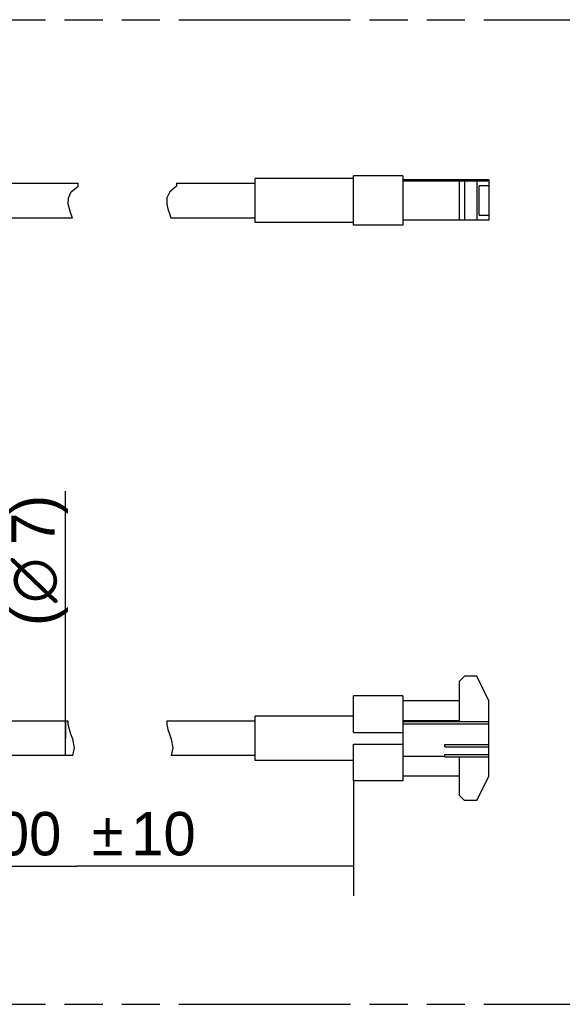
# Model space of a CAD drawing. Header units: millimetres. Extents: x 0 to 210, y 0 to 297.
# Tile 9 of 18: x 103 to 131, y 132 to 182. Entities that reach past the tile are written whole.
import ezdxf
from ezdxf.enums import TextEntityAlignment as Align

# ---------------------------------------------------------------- set-up
doc = ezdxf.new("R2010")
doc.units = ezdxf.units.MM
doc.header["$LTSCALE"] = 19.36
doc.linetypes.add('PHANTOM', pattern=[0.8, 0.45, -0.05, 0.1, -0.05, 0.1, -0.05])
doc.layers.get('0').update_dxf_attribs({"linetype": 'CONTINUOUS'})
doc.layers.add('DEFAULT_3', color=7, linetype='PHANTOM')
doc.layers.add('Z_DIM_2D', color=7, linetype='CONTINUOUS')
doc.styles.add('TEXTSTYLE_3', font='tridonic-metric-print-light.otf')
doc.styles.add('TEXTSTYLE_4', font='gdt', dxfattribs={"width": 0.7})
doc.dimstyles.new('DIMSTYLE_6', dxfattribs={"dimtxt": 2.2, "dimasz": 3.5, "dimexe": 1.5, "dimexo": 0, "dimgap": 0.55, "dimtad": 1, "dimdec": 1, "dimlfac": 4, "dimdsep": 46, "dimtxsty": 'TEXTSTYLE_3', "dimblk": '_FILLED', "dimblk1": '_FILLED', "dimblk2": '_FILLED', "dimcen": 0.09, "dimclrt": 5, "dimadec": 4, "dimazin": 2, "dimtol": 1, "dimtp": 5, "dimtm": 5, "dimtfac": 1, "dimtdec": 1, "dimtofl": 0, "dimtmove": 0, "dimatfit": 3, "dimldrblk": '_FILLED', "dimfxl": 0, "dimtolj": 1, "dimarcsym": 0})
doc.dimstyles.new('DIMSTYLE_7', dxfattribs={"dimtxt": 2.2, "dimasz": 3.5, "dimexe": 1.5, "dimexo": 0, "dimgap": 0.55, "dimtad": 1, "dimdec": 4, "dimlfac": 4, "dimdsep": 46, "dimtxsty": 'TEXTSTYLE_3', "dimblk": '_FILLED', "dimblk1": '_FILLED', "dimblk2": '_FILLED', "dimcen": 0.09, "dimclrt": 5, "dimadec": 4, "dimazin": 2, "dimtp": 0.2, "dimtm": 0.2, "dimtfac": 1, "dimtdec": 4, "dimtofl": 0, "dimtmove": 0, "dimatfit": 3, "dimldrblk": '_FILLED', "dimfxl": 0, "dimtolj": 1, "dimarcsym": 0})

# ---------------------------------------------------------------- blocks, each defined once
blk = doc.blocks.new('*D10')
at = {"layer": 'Z_DIM_2D', "color": 2, "linetype": 'Continuous', "transparency": 16777216}
for p, q in [((92.336, 144.522), (92.336, 139.895)), ((120.428, 143.672), (120.428, 139.895)), ((92.336, 139.895), (92.336, 137.845)), ((120.428, 139.895), (120.428, 137.845)), ((92.336, 139.345), (106.382, 139.345)), ((120.428, 139.345), (106.382, 139.345))]:
    blk.add_line(p, q, dxfattribs=at)
at = {"layer": 'Z_DIM_2D', "color": 5, "linetype": 'Continuous', "transparency": 16777216}
for s, style, p in [('`', 'TEXTSTYLE_4', (107.936, 139.895)), ('200 ', 'TEXTSTYLE_3', (103.544, 139.895)), ('10', 'TEXTSTYLE_3', (110.774, 139.895))]:
    blk.add_text(s, height=2.2, dxfattribs=dict(at, style=style)).set_placement(p, align=Align.CENTER)
blk = doc.blocks.new('_FILLED')
at = {"color": 0, "linetype": 'ByBlock'}
blk.add_solid([(0, 0), (-1, 0.125), (-1, -0.125)], dxfattribs=at)
blk = doc.blocks.new('_NONE')
blk = doc.blocks.new('*D14')
at = {"layer": 'Z_DIM_2D', "color": 2, "linetype": 'Continuous', "transparency": 16777216}
for p, q in [((105.806, 145.835), (105.806, 158.383)), ((105.806, 146.71), (105.806, 145.835)), ((105.806, 144.96), (105.806, 145.835))]:
    blk.add_line(p, q, dxfattribs=at)
at = {"layer": 'Z_DIM_2D', "color": 5, "linetype": 'Continuous', "transparency": 16777216}
for s, style, p in [(')', 'TEXTSTYLE_3', (105.256, 157.216)), ('7', 'TEXTSTYLE_3', (105.256, 155.648)), ('n', 'TEXTSTYLE_4', (105.256, 152.714)), ('(', 'TEXTSTYLE_3', (105.256, 151.547))]:
    blk.add_text(s, height=2.2, rotation=90, dxfattribs=dict(at, style=style)).set_placement(p)

msp = doc.modelspace()

# ---------------------------------------------------------------- linework, layer by layer
at = {"color": 7, "linetype": 'Continuous'}
for p, q in [((92.336436, 174.024109), (106.441083, 174.024109)), ((111.441134, 174.024109), (115.427682, 174.024109)), ((120.427682, 174.274109), (115.427682, 174.274109)), ((115.427682, 172.024123), (115.427682, 174.274096)), ((122.927682, 174.399109), (120.427682, 174.399109)), ((120.427682, 171.899323), (120.427682, 174.398889)), ((122.927682, 174.398896), (122.927682, 171.89933)), ((122.927682, 174.21161), (127.302682, 174.21161)), ((122.927682, 174.149109), (127.302682, 174.149109)), ((125.052682, 174.149109), (125.052682, 174.211468)), ((125.802682, 172.149109), (125.802682, 174.149109)), ((126.052682, 174.149109), (126.052682, 172.149109)), ((126.677682, 174.149109), (126.677682, 172.149109)), ((127.302682, 174.211468), (127.302682, 172.149109)), ((127.302682, 173.899109), (126.80331, 173.899109)), ((126.80331, 172.399109), (126.80331, 173.899109)), ((92.336436, 172.274109), (106.149492, 172.274109)), ((111.149543, 172.274109), (115.427682, 172.274109)), ((120.427682, 172.024109), (115.427682, 172.024109)), ((127.302682, 172.149109), (122.927682, 172.149109)), ((126.80331, 172.399109), (127.302682, 172.399109)), ((122.927682, 171.899109), (120.427682, 171.899109)), ((126.052682, 148.990789), (125.802682, 148.740789)), ((125.802682, 146.747039), (125.802682, 148.740789)), ((126.677682, 148.990789), (126.052682, 148.990789)), ((127.302682, 147.747039), (126.677682, 148.990789)), ((122.927682, 147.997039), (120.427682, 147.997039)), ((120.427682, 146.128118), (120.427682, 147.997039)), ((122.927682, 147.997039), (122.927682, 143.672312)), ((125.802682, 147.747039), (122.927682, 147.747039)), ((127.302682, 143.922039), (127.302682, 147.747039)), ((105.942489, 146.709539), (92.336436, 146.709539)), ((115.427682, 146.709539), (110.94254, 146.709539)), ((115.427682, 144.709539), (115.427682, 146.959539)), ((120.427682, 146.959539), (115.427682, 146.959539)), ((122.927682, 146.697039), (127.302682, 146.697039)), ((122.927682, 146.572039), (127.302682, 146.572039)), ((120.427682, 146.128118), (122.927682, 146.128118)), ((120.427682, 145.54096), (122.927682, 145.54096)), ((120.427682, 143.672312), (120.427682, 145.54096)), ((125.052682, 145.522039), (127.302682, 145.522039)), ((125.052682, 145.397039), (125.052682, 145.522039)), ((125.052682, 145.397039), (127.302682, 145.397039)), ((125.052682, 145.022039), (127.302682, 145.022039)), ((125.052682, 144.897039), (125.052682, 145.022039)), ((106.170236, 144.959539), (92.336436, 144.959539)), ((115.427682, 144.959539), (111.170286, 144.959539)), ((120.427682, 144.709539), (115.427682, 144.709539)), ((125.052682, 144.897039), (127.302682, 144.897039)), ((125.802682, 142.928289), (125.802682, 144.899246)), ((122.927682, 143.672039), (120.427682, 143.672039)), ((125.802682, 143.922039), (122.927682, 143.922039)), ((126.677682, 142.678289), (127.302682, 143.922039)), ((125.802682, 142.928289), (126.052682, 142.678289)), ((126.677682, 142.678289), (126.052682, 142.678289))]:
    msp.add_line(p, q, dxfattribs=at)
at = {"color": 2, "linetype": 'Continuous'}
for p, q in [((106.441083, 173.881041), (106.441083, 174.024109)), ((111.441134, 174.024109), (111.441134, 173.881041)), ((105.944664, 173.288597), (106.093285, 173.593228)), ((106.093285, 173.593228), (106.441083, 173.881041)), ((111.093335, 173.593228), (110.944715, 173.288597)), ((111.441134, 173.881041), (111.093335, 173.593228)), ((105.939706, 172.970645), (105.944664, 173.288597)), ((110.944715, 173.288597), (110.939756, 172.970645)), ((105.996173, 172.727867), (105.939706, 172.970645)), ((106.078529, 172.481098), (105.996173, 172.727867)), ((110.939756, 172.970645), (110.996224, 172.727867)), ((110.996224, 172.727867), (111.07858, 172.481098)), ((106.149492, 172.274109), (106.078529, 172.481098)), ((111.07858, 172.481098), (111.149543, 172.274109)), ((105.939706, 146.531075), (105.942489, 146.709539)), ((105.996173, 146.288296), (105.939706, 146.531075)), ((110.94254, 146.709539), (110.939756, 146.531075)), ((110.939756, 146.531075), (110.996224, 146.288296)), ((106.078529, 146.041528), (105.996173, 146.288296)), ((106.164006, 145.792203), (106.078529, 146.041528)), ((110.996224, 146.288296), (111.07858, 146.041528)), ((111.07858, 146.041528), (111.164057, 145.792203)), ((106.252409, 145.359057), (106.164006, 145.792203)), ((111.164057, 145.792203), (111.25246, 145.359057)), ((106.170236, 144.959539), (106.252409, 145.359057)), ((111.25246, 145.359057), (111.170286, 144.959539))]:
    msp.add_line(p, q, dxfattribs=at)
at = {"color": 9, "linetype": 'Continuous'}
for p, q in [((122.927682, 146.747039), (125.802682, 146.747039)), ((125.052682, 144.922039), (122.927682, 144.922039))]:
    msp.add_line(p, q, dxfattribs=at)
at = {"layer": 'DEFAULT_3', "color": 7, "linetype": 'PHANTOM'}
for p, q in [((49.609248, 182.330336), (149.609248, 182.330336)), ((49.609248, 132.330336), (149.609248, 132.330336))]:
    msp.add_line(p, q, dxfattribs=at)

# ---------------------------------------------------------------- dimensions: what is measured, and where the dimension line sits
at = {"layer": 'Z_DIM_2D', "color": 2, "linetype": 'Continuous'}
dim = msp.add_linear_dim(base=(105.806034, 146.709539), p1=(90.404099, 144.959539), p2=(90.404099, 146.709539), angle=90, text='(%%c<>)', dimstyle='DIMSTYLE_7', override={"dimblk1": 'NONE', "dimblk2": 'NONE', "dimsah": 1}, dxfattribs=at)
dim.commit()
dim.dimension.update_dxf_attribs({"geometry": '*D14', "text_midpoint": (105.806034, 154.965285), "dimtype": 160})
dim = msp.add_linear_dim(base=(120.427682, 139.345262), p1=(92.336436, 144.522039), p2=(120.427682, 143.672039), text='200 %%p10', dimstyle='DIMSTYLE_6', override={"dimblk1": 'NONE', "dimblk2": 'NONE', "dimsah": 1}, dxfattribs=at)
dim.commit()
dim.dimension.update_dxf_attribs({"geometry": '*D10', "text_midpoint": (106.382059, 139.345262), "dimtype": 160})

doc.saveas('drawing.dxf')
